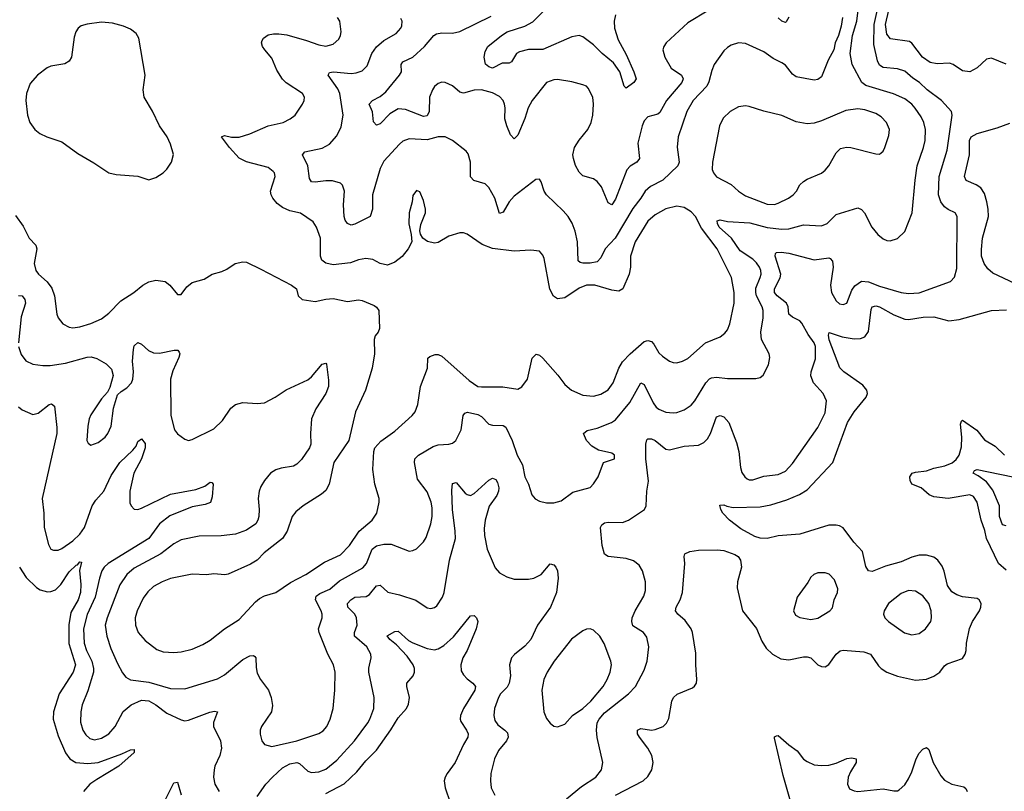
# Model space of a CAD drawing. Header units: inches. Extents: x 1649636 to 1815363, y 506543 to 641975.
# Tile 238 of 256: x 1732437 to 1737880, y 573931 to 578197. Entities that reach past the tile are written whole.
import ezdxf

# ---------------------------------------------------------------- set-up
doc = ezdxf.new("R2010")
doc.units = ezdxf.units.IN
doc.header["$MEASUREMENT"] = 0
doc.layers.add('B7537', color=7, linetype='Continuous')

msp = doc.modelspace()

# ---------------------------------------------------------------- linework, layer by layer
at = {"layer": 'B7537', "color": 5}
for points, elevation in [([(1735730, 578224.5), (1735723.5, 578190), (1735725.9, 578150), (1735746.4, 578086.4), (1735790, 578004.9), (1735832, 577910), (1735844.4, 577870), (1735833, 577850), (1735790, 577818), (1735779.5, 577830), (1735754.6, 577910), (1735719.3, 577959.3), (1735656.8, 578010), (1735610, 578058.8), (1735550, 578102.7), (1735530, 578109.8), (1735490, 578102.9), (1735330, 578032.7), (1735250, 578032.1), (1735201, 578019), (1735184.4, 578010), (1735155.9, 577964.1), (1735143.7, 577956.3), (1735103.6, 577956.4), (1735050, 577929.8), (1735030, 577936.2), (1735011.4, 577951.4), (1735004, 577990), (1735010, 578021), (1735024.2, 578050), (1735100.4, 578110), (1735132.8, 578130), (1735230, 578161.5), (1735273.8, 578186.2), (1735413.1, 578330)], 520), ([(1735459.2, 573890), (1735542.8, 573957.2), (1735621.3, 574010), (1735653, 574050), (1735661.3, 574090), (1735628.7, 574228.7), (1735625, 574270), (1735629.9, 574310), (1735639.9, 574330), (1735670, 574365), (1735803.5, 574470), (1735841, 574510), (1735890, 574601.6), (1735905, 574650), (1735914.2, 574730), (1735903.6, 574783.6), (1735886, 574810), (1735826.5, 574846.5), (1735820.8, 574870), (1735823.5, 574890), (1735839, 574930), (1735887.2, 575010), (1735897.6, 575042.4), (1735896.1, 575090), (1735879.8, 575150), (1735861.6, 575181.6), (1735830, 575205.1), (1735790, 575218.7), (1735690, 575229.6), (1735670, 575242.7), (1735656.4, 575290), (1735648.6, 575390), (1735655.1, 575404.9), (1735670, 575416.5), (1735690, 575420.3), (1735770, 575418.3), (1735802.7, 575430), (1735891.6, 575490), (1735900.5, 575510), (1735903.5, 575590), (1735913.1, 575646.9), (1735899.1, 575770), (1735898.2, 575850), (1735904.9, 575875.1), (1735910, 575879.5), (1735930, 575880.2), (1735950, 575871.8), (1736010, 575822.4), (1736030, 575818.6), (1736110, 575839.4), (1736190, 575846), (1736219.5, 575860.5), (1736239.6, 575880.5), (1736255.7, 575910), (1736290, 576002), (1736310, 576009), (1736330, 576001.5), (1736356.9, 575970), (1736399.6, 575859.6), (1736412.2, 575810), (1736422.4, 575722.4), (1736430, 575694.8), (1736446, 575670), (1736459.2, 575659.2), (1736470, 575654), (1736490, 575654.3), (1736550, 575674), (1736630, 575682.4), (1736670, 575700.9), (1736710, 575743.7), (1736850, 575943.1), (1736890, 576023), (1736898, 576090), (1736879.7, 576130), (1736825, 576190), (1736810, 576229.2), (1736812.2, 576250), (1736836.8, 576323.2), (1736835.7, 576390), (1736828.9, 576410), (1736796.4, 576456.4), (1736760.3, 576520.3), (1736750, 576532.5), (1736710, 576552.7), (1736690, 576569.7), (1736684.5, 576610), (1736675.8, 576630), (1736623.9, 576670), (1736609.9, 576690), (1736609.9, 576710), (1736642.1, 576770), (1736645.2, 576790), (1736613.7, 576890), (1736615.6, 576904.4), (1736621.2, 576910), (1736647.1, 576912.9), (1736690, 576906.7), (1736830, 576870.2), (1736910, 576880.9), (1736917.6, 576877.6), (1736930, 576862.8), (1736934, 576830), (1736920.2, 576730), (1736924.4, 576690), (1736950, 576643.8), (1736970, 576626.4), (1736990, 576622.4), (1737010, 576630.7), (1737037.9, 576702.1), (1737053.5, 576726.5), (1737090, 576751), (1737130, 576748.1), (1737190, 576723.7), (1737310, 576689.4), (1737350, 576683.8), (1737410, 576687.6), (1737582.9, 576750), (1737605.6, 576774.4), (1737618.4, 576821.6), (1737619.7, 577110), (1737609.5, 577130), (1737570, 577147.4), (1737550, 577162.3), (1737529.9, 577189.9), (1737517.2, 577230), (1737520.8, 577330), (1737563.9, 577476.1), (1737592.8, 577670), (1737587.8, 577690), (1737534, 577750), (1737453.5, 577810), (1737412, 577850), (1737374.7, 577874.7), (1737330, 577913.5), (1737290, 577925.4), (1737210, 577933.2), (1737190, 577946.2), (1737180.2, 577970), (1737159.7, 578059.7), (1737161.6, 578170), (1737183.4, 578270)], 540), ([(1732414.3, 577114.3), (1732455.5, 577055.5), (1732490.1, 576990.1), (1732526, 576950), (1732532.6, 576930), (1732517.8, 576850), (1732526, 576810), (1732540.3, 576790), (1732588.1, 576748.1), (1732613.7, 576713.7), (1732630.2, 576670), (1732641.7, 576570), (1732649.1, 576549.1), (1732675.6, 576515.6), (1732710, 576497.6), (1732730, 576493.7), (1732770, 576498.9), (1732830, 576517.4), (1732890, 576544.2), (1732930, 576575.3), (1732996.5, 576643.5), (1733068.2, 576690), (1733117.4, 576730), (1733150, 576748.1), (1733190, 576757.6), (1733241, 576750), (1733267.7, 576730), (1733310, 576678), (1733330, 576678), (1733360.1, 576719.9), (1733390, 576744.9), (1733457.1, 576762.9), (1733501.2, 576790), (1733555.2, 576804.8), (1733582, 576818), (1733629, 576850), (1733670, 576858.8), (1733690, 576856), (1733770, 576818.8), (1733938.8, 576730), (1733966.8, 576710), (1733976, 576670), (1733998, 576650), (1734070, 576639.5), (1734130, 576652.4), (1734170, 576655.8), (1734250, 576640.3), (1734310, 576648.5), (1734330, 576644.4), (1734396.5, 576616.5), (1734408.7, 576608.7), (1734423, 576590), (1734426, 576490), (1734418, 576470), (1734402.4, 576450), (1734395.8, 576430), (1734399.3, 576350), (1734386.4, 576270), (1734348.8, 576150), (1734293.4, 576030), (1734256.5, 575870), (1734173.8, 575750), (1734147.8, 575630), (1734130, 575594), (1734106.3, 575573.7), (1734004.9, 575510), (1733964.3, 575475.7), (1733943.6, 575450), (1733916.5, 575370), (1733890.4, 575330), (1733788.4, 575250), (1733750, 575209.5), (1733713.5, 575186.5), (1733590, 575132.8), (1733571.5, 575128.5), (1733510, 575133.5), (1733470, 575128.3), (1733390, 575131.9), (1733270, 575107.6), (1733223.7, 575090), (1733177, 575063), (1733145.1, 575034.9), (1733120.2, 574999.8), (1733086, 574930), (1733075.2, 574890), (1733077.8, 574850), (1733092.6, 574810), (1733130, 574764.6), (1733195.5, 574715.5), (1733230, 574702), (1733290, 574698), (1733330, 574702.7), (1733390, 574717.7), (1733450, 574742.3), (1733490, 574767.6), (1733570, 574830.2), (1733650, 574881.1), (1733740.3, 574979.7), (1733762.9, 574997.1), (1733790, 575012.7), (1733852.7, 575030), (1733934.7, 575085.3), (1734018.4, 575130), (1734122.2, 575197.8), (1734210, 575238.5), (1734260.3, 575290), (1734313.5, 575370), (1734385.1, 575430), (1734412, 575470), (1734424.7, 575530), (1734424, 575550), (1734400.4, 575630), (1734389.8, 575710), (1734395.1, 575810), (1734400.5, 575830), (1734433, 575867), (1734510, 575923.1), (1734607.3, 576010), (1734623.6, 576030), (1734637.6, 576070), (1734653, 576170), (1734691.1, 576270), (1734693.8, 576326.2), (1734703.9, 576336.1), (1734734.3, 576345.7), (1734750, 576346), (1734770, 576337.4), (1734921.9, 576201.9), (1734970, 576170.2), (1734990, 576166.8), (1735108, 576168), (1735190, 576154.6), (1735213.1, 576166.9), (1735245.1, 576210), (1735270, 576326.8), (1735292.3, 576347.7), (1735310, 576343.1), (1735330, 576326), (1735412, 576232), (1735450, 576181.1), (1735487, 576150), (1735550, 576122), (1735610, 576115.8), (1735650, 576127.1), (1735690, 576151.6), (1735717.7, 576190), (1735749, 576270), (1735770, 576306.7), (1735811.7, 576350), (1735890, 576418.2), (1735910, 576424.4), (1735930, 576418.9), (1735943.6, 576403.6), (1735970, 576356.4), (1735990, 576336.5), (1736030, 576308.8), (1736050, 576301.7), (1736070, 576300.9), (1736101.2, 576310), (1736130, 576324.6), (1736228.2, 576411.8), (1736310, 576444.2), (1736336.2, 576463.8), (1736350, 576483), (1736363.6, 576516.4), (1736387.3, 576630), (1736387, 576690), (1736372.9, 576772.9), (1736292.7, 576930), (1736205.5, 577045.5), (1736173.3, 577110), (1736150, 577135), (1736110, 577159.5), (1736070, 577166.8), (1736010, 577152.1), (1735950, 577119.4), (1735910, 577084.2), (1735839, 576970), (1735813.5, 576890), (1735813.8, 576830), (1735807.1, 576790), (1735771, 576709), (1735750, 576696.8), (1735710, 576701.7), (1735617.2, 576730), (1735570.1, 576729.9), (1735530, 576713.8), (1735450, 576658.8), (1735410, 576654.5), (1735388.3, 576668.3), (1735367.3, 576707.3), (1735336.3, 576876.3), (1735330, 576896), (1735310, 576917.6), (1735263.1, 576923.1), (1735170, 576916.9), (1735050, 576933.2), (1734994.6, 576954.6), (1734910, 577010.9), (1734890, 577018.5), (1734870, 577018.5), (1734810, 577000.4), (1734750, 576966.4), (1734730, 576962.7), (1734691, 576971), (1734665.2, 576990), (1734652.1, 577012.1), (1734648.7, 577030), (1734654.2, 577065.8), (1734680.9, 577130), (1734680.9, 577150), (1734670, 577198), (1734650, 577246), (1734630, 577254), (1734610, 577226), (1734607.3, 577190), (1734590.8, 577130), (1734588.1, 577068.1), (1734601, 577010), (1734604, 576970), (1734584.4, 576930), (1734552, 576888), (1734510, 576857.4), (1734470, 576840.5), (1734430, 576849.7), (1734390, 576871.3), (1734350, 576876.3), (1734310, 576869.7), (1734266.2, 576853.8), (1734170, 576842.3), (1734130, 576851), (1734108, 576868), (1734100.3, 576890), (1734099.6, 576990), (1734078, 577050), (1734059.4, 577079.4), (1733990, 577128), (1733930, 577139.8), (1733890, 577159.5), (1733861.1, 577181.1), (1733837, 577210), (1733827.1, 577230), (1733824.3, 577250), (1733849.7, 577330), (1733845.1, 577350), (1733838.3, 577358.3), (1733810, 577380.3), (1733690, 577412.3), (1733650, 577432.2), (1733596.1, 577490), (1733552.7, 577550), (1733570, 577557.4), (1733607.5, 577547.5), (1733650, 577548.7), (1733710, 577566.7), (1733810, 577611), (1733892.7, 577630), (1733932.7, 577650), (1733959.5, 577670), (1733999.6, 577730), (1734009.6, 577750), (1734011.5, 577770), (1734000.5, 577790), (1733910, 577848.4), (1733889.2, 577869.2), (1733857.8, 577917.8), (1733830, 577984.8), (1733791.4, 578030), (1733779.9, 578050), (1733774, 578070), (1733776.9, 578083.1), (1733784.6, 578095.4), (1733810, 578113), (1733840.2, 578119.8), (1733870, 578120.1), (1733914.1, 578114.1), (1734023.1, 578083.1), (1734090, 578057.7), (1734130, 578051.6), (1734170, 578061.7), (1734200.5, 578090), (1734211.1, 578110), (1734215.1, 578130), (1734206, 578190), (1734193.6, 578210)], 580), ([(1732431, 576390), (1732445.9, 576345.9), (1732471.2, 576311.2), (1732510, 576292.7), (1732565.6, 576285.6), (1732605.7, 576285.7), (1732690, 576298), (1732810, 576332.4), (1732832.7, 576332.7), (1732863.5, 576323.5), (1732914.4, 576294.4), (1732944.4, 576264.4), (1732953, 576230), (1732935.2, 576164.8), (1732922, 576138), (1732890, 576100.9), (1732830, 576012), (1732821.7, 575990), (1732813.1, 575950), (1732808.8, 575870), (1732816.1, 575856.1), (1732830, 575845.5), (1732870, 575859.5), (1732909.6, 575890), (1732924.4, 575910), (1732942, 575950), (1732955.8, 576050), (1732977.5, 576122.5), (1732997.6, 576142.4), (1733030, 576162.4), (1733054.7, 576190), (1733062, 576210), (1733066.3, 576250), (1733061.1, 576310), (1733065.5, 576374.5), (1733070, 576394.8), (1733090, 576412.4), (1733110, 576404.4), (1733149.3, 576369.3), (1733176.5, 576356.5), (1733210, 576353.4), (1733291.1, 576371.1), (1733310.7, 576370), (1733319.1, 576359.1), (1733321.7, 576350), (1733316.2, 576330), (1733283.8, 576256.2), (1733270.2, 576210), (1733273.4, 576010), (1733292.7, 575930), (1733310, 575908), (1733350, 575878.8), (1733370, 575870.8), (1733390, 575876.3), (1733510, 575935.3), (1733558.3, 575981.7), (1733603.5, 576050), (1733630, 576070.8), (1733670, 576081.6), (1733750, 576075.5), (1733790, 576079.6), (1733849.1, 576110.9), (1733910, 576151.7), (1734030, 576206), (1734050, 576222), (1734110, 576293.4), (1734130, 576298.8), (1734133.5, 576293.5), (1734144.5, 576204.5), (1734143.8, 576170), (1734130.2, 576130), (1734074.5, 576045.5), (1734049.4, 575990), (1734043.9, 575910), (1734046.9, 575850), (1734038.6, 575830), (1733994.9, 575765.1), (1733970, 575739.8), (1733950, 575728.9), (1733881.8, 575718.2), (1733852.1, 575708), (1733824.4, 575690), (1733790, 575649.6), (1733770, 575617), (1733761.6, 575590), (1733755.2, 575550), (1733761.3, 575490), (1733759.8, 575450), (1733754.4, 575430), (1733742, 575410), (1733690, 575375.7), (1733630, 575352.5), (1733550, 575343.2), (1733430, 575342.5), (1733330, 575321.1), (1733290, 575299.3), (1733216.4, 575243.6), (1733070, 575165.4), (1733028.5, 575130), (1732990, 575072.8), (1732921.2, 574890), (1732910.2, 574850), (1732918.6, 574790), (1732941.2, 574721.2), (1732978, 574638), (1733005.6, 574585.6), (1733023, 574563), (1733050, 574547.2), (1733150, 574534.1), (1733270, 574499.8), (1733350, 574498.5), (1733530, 574552.4), (1733570, 574575.2), (1733670, 574660.8), (1733710, 574681.1), (1733730, 574681.6), (1733737.4, 574677.4), (1733743, 574670), (1733744.2, 574615.8), (1733750, 574584), (1733767.6, 574550), (1733812, 574490), (1733826.8, 574450), (1733834.5, 574405.5), (1733828.9, 574370), (1733774.4, 574290), (1733766.4, 574270), (1733766.9, 574246.9), (1733775.5, 574210), (1733790, 574190.7), (1733830, 574178.9), (1733969.4, 574210), (1734090, 574250.2), (1734114, 574266), (1734134.5, 574290), (1734153.5, 574330), (1734169.7, 574390), (1734179.2, 574490), (1734181, 574590), (1734172.4, 574630), (1734141, 574690), (1734092, 574810), (1734089.7, 574830), (1734108.9, 574890), (1734109, 574910), (1734103.4, 574930), (1734071.9, 574990), (1734076, 575010), (1734095.4, 575024.6), (1734150.8, 575049.2), (1734204.3, 575095.7), (1734333.8, 575166.2), (1734353.6, 575190), (1734385.4, 575270), (1734410, 575289.4), (1734450, 575297.8), (1734490, 575297.7), (1734590, 575259.5), (1734610, 575262), (1734630, 575272.2), (1734669, 575311), (1734684.8, 575335.2), (1734709.8, 575410), (1734717.3, 575450), (1734717.9, 575497.9), (1734712.4, 575530), (1734690, 575587.3), (1734636.8, 575656.8), (1734620.2, 575750), (1734621.2, 575770), (1734641, 575790), (1734722.2, 575837.8), (1734750, 575846.6), (1734810, 575850.3), (1734830, 575857), (1734847.3, 575870), (1734877.2, 575930), (1734888.7, 576010), (1734898.8, 576021.2), (1734912.8, 576027.2), (1734970, 576015.2), (1734990, 576003.1), (1735030, 575961.7), (1735050, 575955.2), (1735110, 575953.8), (1735124.2, 575944.2), (1735159.8, 575870), (1735187.3, 575790), (1735216.3, 575736.3), (1735229.3, 575670), (1735250.4, 575629.6), (1735268.2, 575570), (1735287.6, 575547.6), (1735310, 575536.4), (1735350, 575526.7), (1735390, 575526), (1735430, 575537.3), (1735495.4, 575584.6), (1735590, 575610.4), (1735610, 575630.5), (1735635.6, 575670), (1735663.7, 575750), (1735725.2, 575770), (1735726, 575790), (1735710, 575800.7), (1735636.9, 575816.9), (1735600.4, 575840.4), (1735569.7, 575870), (1735554, 575910), (1735573.7, 575926.3), (1735630, 575939.2), (1735708, 575970), (1735730, 575984.7), (1735810, 576081.2), (1735870, 576190.4), (1735890, 576180.4), (1735939, 576079), (1735956.1, 576056.1), (1735970, 576044.9), (1736008.4, 576028.4), (1736050, 576023.6), (1736070, 576026), (1736110, 576040.7), (1736150, 576066.9), (1736170, 576090.2), (1736230, 576190.2), (1736250, 576212.1), (1736262.4, 576217.6), (1736290, 576220.9), (1736350, 576213.2), (1736507.2, 576212.8), (1736530, 576218.8), (1736547.3, 576232.7), (1736577.6, 576290), (1736584.2, 576330), (1736579.7, 576350), (1736537.1, 576430), (1736534.8, 576470), (1736546.3, 576550), (1736546.6, 576590), (1736541.8, 576610), (1736511, 576670), (1736505.9, 576690), (1736507.2, 576712.8), (1736531.3, 576771.3), (1736535.6, 576790), (1736533.9, 576810), (1736526.4, 576830), (1736510, 576853.6), (1736490, 576872.7), (1736419.4, 576919.4), (1736372.9, 576990), (1736304.7, 577050), (1736294, 577070), (1736293.8, 577086.2), (1736310, 577091.8), (1736350, 577081.3), (1736474.2, 577074.2), (1736570, 577049), (1736650, 577039.2), (1736690, 577041.6), (1736770, 577064.1), (1736870, 577057.3), (1736901.6, 577070), (1736950, 577120.9), (1737070, 577156.5), (1737090, 577147.2), (1737107.2, 577130), (1737148.4, 577050), (1737182, 577010), (1737210, 576985.5), (1737230, 576977.1), (1737250, 576975.5), (1737290, 576988), (1737330, 577027.3), (1737370.7, 577129.3), (1737387.1, 577310), (1737399.2, 577390), (1737434.5, 577490), (1737443.2, 577530), (1737445, 577590), (1737435.7, 577630), (1737420.4, 577660.4), (1737387.5, 577707.5), (1737369, 577730), (1737330, 577760.6), (1737268.3, 577788.3), (1737114, 577834), (1737092.7, 577850), (1737039.1, 577950), (1737027.8, 578010), (1737041.3, 578110), (1737064.2, 578190), (1737072, 578250)], 560), ([(1736986.4, 578210), (1736978, 578162), (1736963.8, 578110), (1736946, 578070), (1736938.4, 578030), (1736907.1, 577972.9), (1736870, 577881.6), (1736850, 577866), (1736830, 577863), (1736730, 577881.1), (1736710, 577895.8), (1736670, 577945.4), (1736650, 577959.8), (1736603, 577983), (1736550, 578019.1), (1736450, 578065.1), (1736410, 578069.6), (1736370, 578055.8), (1736350, 578043.5), (1736330, 578026), (1736276.1, 577950), (1736262.9, 577917.1), (1736247, 577853), (1736235, 577830), (1736160.6, 577750), (1736125.1, 577690), (1736076.8, 577550), (1736072.6, 577492.6), (1736083.2, 577410), (1736076, 577390), (1735991.6, 577310), (1735924, 577276), (1735894.2, 577250), (1735871.6, 577210), (1735827.2, 577152.8), (1735729.5, 576990), (1735674.6, 576930), (1735650, 576880.5), (1735630, 576858.8), (1735590, 576850.7), (1735550.8, 576850.8), (1735534.9, 576854.9), (1735524.7, 576864.7), (1735520.7, 576970), (1735507.8, 577027.8), (1735491.9, 577071.9), (1735469.2, 577109.2), (1735441.3, 577141.3), (1735349.6, 577230), (1735336.3, 577250), (1735320.7, 577300.7), (1735310, 577316), (1735290, 577314.5), (1735170, 577221.1), (1735143.1, 577190), (1735110, 577132.7), (1735090, 577125.2), (1735063.8, 577210), (1735030, 577269.7), (1735009.4, 577290), (1734947.6, 577307.6), (1734930, 577329.3), (1734929.8, 577410), (1734916.1, 577456.1), (1734905.6, 577470), (1734830, 577529.8), (1734790, 577549.8), (1734750, 577549.8), (1734690, 577532.5), (1734590, 577538.7), (1734554.4, 577525.6), (1734536, 577510), (1734450, 577415.6), (1734430, 577375.1), (1734387.3, 577230), (1734387.5, 577150), (1734375.3, 577110), (1734290, 577067.3), (1734270, 577061.7), (1734250, 577071.2), (1734236.4, 577090), (1734230, 577109.3), (1734226.2, 577173.8), (1734232.7, 577250), (1734222, 577282), (1734210, 577294.2), (1734165.7, 577305.7), (1734130, 577307), (1734070, 577299.2), (1734050, 577301.6), (1734039.4, 577319.4), (1734029.1, 577390), (1734000.5, 577450), (1734013, 577467), (1734110, 577486.9), (1734150, 577509.3), (1734190, 577555.6), (1734215, 577605), (1734224.8, 577670), (1734207.3, 577790), (1734195.3, 577815.3), (1734142.2, 577890), (1734150, 577905.5), (1734170.9, 577909.1), (1734270, 577899.8), (1734296.5, 577903.5), (1734330, 577915.6), (1734357.4, 577942.6), (1734384.6, 578010), (1734410, 578046.7), (1734450, 578082.8), (1734518.2, 578121.8), (1734544.2, 578150), (1734550, 578162.8), (1734551.1, 578190), (1734544.1, 578204.1)], 560), ([(1736247, 578250), (1736130, 578179.8), (1736010.3, 578070), (1735998, 578050), (1735993.1, 578030), (1736003.6, 577990), (1736038.9, 577930), (1736096, 577890), (1736105, 577870), (1736098, 577850), (1736013, 577750), (1735976.5, 577683.5), (1735965.1, 577674.9), (1735910, 577659.8), (1735890, 577638.9), (1735878, 577610), (1735854.2, 577514.2), (1735862.8, 577430), (1735849.4, 577410.6), (1735812, 577388), (1735793.3, 577366.7), (1735730, 577205.1), (1735710, 577174), (1735690, 577185.2), (1735652.9, 577272.9), (1735630, 577302.4), (1735610, 577316.9), (1735550, 577335.1), (1735530, 577353.6), (1735510, 577391.8), (1735498.1, 577430), (1735495.4, 577450), (1735504.1, 577490), (1735529.4, 577530.6), (1735577.8, 577590), (1735596.1, 577630), (1735605.3, 577670), (1735609.7, 577729.7), (1735605.4, 577770), (1735579.7, 577819.8), (1735569.7, 577829.7), (1735550, 577837.6), (1735490, 577853.3), (1735410, 577866), (1735390, 577864.7), (1735350, 577849.6), (1735270, 577751.5), (1735247.2, 577710), (1735228.7, 577651.3), (1735190, 577559.5), (1735170, 577539.5), (1735150, 577560.7), (1735129.2, 577610), (1735119, 577650), (1735121.3, 577710), (1735117.3, 577730), (1735109.8, 577750), (1735090, 577772), (1735050, 577793.5), (1734990, 577808.9), (1734950, 577808), (1734890, 577790.9), (1734870, 577797.7), (1734830, 577832.1), (1734790, 577850.9), (1734770, 577852.1), (1734750, 577845.4), (1734730, 577827.8), (1734718.5, 577810), (1734702.2, 577770), (1734700.2, 577690), (1734690, 577666), (1734670, 577661.6), (1734570, 577701.1), (1734530, 577704.1), (1734483.1, 577676.9), (1734430, 577622), (1734410, 577614.7), (1734392.2, 577632.3), (1734387.9, 577687.9), (1734369.7, 577730), (1734387.6, 577750), (1734430, 577773), (1734460.6, 577799.4), (1734537.5, 577890), (1734547.1, 577910), (1734546.2, 577950), (1734555.1, 577964.9), (1734610.3, 577989.7), (1734674.6, 578050), (1734726.8, 578110), (1734741.1, 578118.9), (1734770, 578124.8), (1734830, 578122.5), (1734870, 578131.6), (1735042.8, 578217.2)], 540), ([(1736689.2, 578210.8), (1736674.9, 578185.1), (1736670, 578182.4), (1736650, 578189.7), (1736630, 578206.9)], 540), ([(1737890, 577950.8), (1737810, 577985.1), (1737781.2, 577978.8), (1737729.4, 577930.6), (1737690, 577909.8), (1737650, 577915.1), (1737598.4, 577950), (1737577.7, 577957.7), (1737510, 577953.6), (1737470, 577960.5), (1737427.5, 577990), (1737370, 578067.4), (1737356.8, 578076.8), (1737251.8, 578091.8), (1737230, 578118), (1737223.3, 578170), (1737241.3, 578250)], 520), ([(1738001.2, 576710), (1737816.2, 576796.2), (1737790, 576820.3), (1737769.9, 576849.9), (1737754.9, 576890), (1737753.9, 576926.1), (1737759.9, 576990), (1737792.4, 577110), (1737791.9, 577150), (1737784.3, 577190), (1737770, 577236.9), (1737750, 577267.4), (1737725.2, 577285.2), (1737669.3, 577309.3), (1737661.1, 577330), (1737688.1, 577450), (1737688.1, 577530), (1737697.4, 577550), (1737730, 577567.8), (1737840.4, 577599.6), (1737910, 577625.2)], 520), ([(1732430, 576671.7), (1732450.4, 576670), (1732466, 576650), (1732469.1, 576630), (1732445.4, 576554.6), (1732430.2, 576410)], 560), ([(1735730.9, 573910), (1735884.4, 573990), (1735910, 574012.9), (1735932.5, 574050), (1735938.9, 574090), (1735931.7, 574130), (1735909.8, 574170), (1735863.5, 574230), (1735852.8, 574250), (1735852.7, 574270), (1735870, 574278), (1735930, 574270.2), (1735950, 574272.8), (1735994, 574290), (1736012.2, 574307.8), (1736026.2, 574333.8), (1736042.7, 574430), (1736051.5, 574450), (1736070.9, 574469.1), (1736156.4, 574503.6), (1736168.2, 574511.8), (1736178.4, 574530), (1736181.3, 574550), (1736174.6, 574630), (1736174.6, 574694.6), (1736156.4, 574810), (1736148.3, 574830), (1736115.9, 574875.9), (1736076.2, 574910), (1736062.4, 574930), (1736065.4, 574950), (1736088.4, 574990), (1736100.4, 575030), (1736114, 575190), (1736109.6, 575230), (1736114.8, 575245.2), (1736142.3, 575257.7), (1736190, 575264.9), (1736292.9, 575267.1), (1736330, 575262.6), (1736390, 575241.1), (1736409, 575229), (1736422.4, 575210), (1736426.7, 575170), (1736405.3, 575090), (1736404.2, 575055.8), (1736433.1, 574930), (1736510.7, 574830.7), (1736540.6, 574760.6), (1736563.5, 574723.5), (1736598, 574690), (1736644.3, 574664.3), (1736690, 574658.5), (1736770, 574675.6), (1736790, 574675.5), (1736810, 574668.9), (1736850.3, 574630.3), (1736870, 574621.3), (1736890, 574620.3), (1736910, 574632.2), (1736950.5, 574689.5), (1736972.3, 574707.7), (1736990, 574711), (1737103.4, 574703.4), (1737140.4, 574690), (1737184.5, 574624.4), (1737198.7, 574610), (1737230, 574590.2), (1737290, 574568.1), (1737390, 574546.5), (1737450, 574551.4), (1737490, 574567.1), (1737523.5, 574590), (1737550, 574624.4), (1737564.4, 574635.6), (1737650, 574666.4), (1737664.7, 574690), (1737669.7, 574710), (1737672.2, 574750), (1737688.3, 574831.7), (1737704.5, 574870), (1737743.1, 574930), (1737751.4, 574950), (1737753.2, 574970), (1737741.1, 574990), (1737730, 574997.1), (1737650, 575006.3), (1737617.6, 575017.6), (1737590, 575033.3), (1737565.7, 575070), (1737547.8, 575147.8), (1737536.8, 575176.8), (1737512.4, 575210), (1737490, 575225.1), (1737450, 575237.8), (1737410, 575236.5), (1737370, 575225.2), (1737310, 575200.2), (1737224.1, 575175.9), (1737150, 575146.2), (1737130, 575149.7), (1737114.7, 575174.7), (1737096.4, 575256.4), (1737048.2, 575308.2), (1736990, 575387.6), (1736970, 575398.5), (1736950, 575403.7), (1736910, 575403.4), (1736750, 575352.4), (1736630, 575343.7), (1736569.8, 575329.8), (1736530, 575330.6), (1736501, 575341), (1736423.1, 575383.1), (1736360.5, 575430), (1736325.1, 575470), (1736312.3, 575490), (1736307, 575513), (1736330, 575515.8), (1736347, 575507), (1736381.1, 575501.1), (1736530, 575505), (1736590, 575516), (1736677.6, 575542.4), (1736748.3, 575571.7), (1736790, 575598.2), (1736932, 575750), (1737012.6, 575970), (1737050, 576030.3), (1737117, 576110), (1737123.7, 576130), (1737119.5, 576150), (1737097.6, 576177.6), (1736992.6, 576250), (1736971.8, 576271.8), (1736912.4, 576427.6), (1736907.6, 576452.4), (1736911.6, 576468.4), (1736984.3, 576444.3), (1737050, 576432.4), (1737085.8, 576434.2), (1737110, 576444.7), (1737130, 576474), (1737144.9, 576595.1), (1737150.6, 576609.4), (1737170, 576615.7), (1737190, 576610.7), (1737270, 576565.9), (1737330, 576541.5), (1737350, 576540.1), (1737432.1, 576552.1), (1737490, 576555), (1737573.4, 576533.4), (1737630, 576539.3), (1737810, 576590.3), (1737892.5, 576592.5)], 520), ([(1732430, 576056.9), (1732450, 576039.6), (1732510, 576014.9), (1732538.6, 576021.4), (1732599, 576070), (1732613.3, 576073.3), (1732630, 576061), (1732642.7, 575942.7), (1732642.2, 575910), (1732560.9, 575550), (1732570.2, 575470), (1732572, 575390), (1732596.7, 575296.7), (1732610, 575270.5), (1732623.9, 575263.9), (1732650, 575264), (1732670, 575273.6), (1732730, 575317), (1732770, 575352.6), (1732794.6, 575390), (1732836.7, 575510), (1732858.4, 575541.6), (1732901.7, 575590), (1732942, 575678), (1732991.2, 575750), (1733062.3, 575817.7), (1733080.2, 575839.8), (1733090, 575864.9), (1733110, 575879.5), (1733130, 575854), (1733130.2, 575830), (1733110.6, 575769.4), (1733068.7, 575690), (1733045.5, 575590), (1733046.5, 575526.5), (1733052.4, 575510), (1733070, 575490.4), (1733090, 575488.8), (1733110, 575496), (1733270, 575574.4), (1733410, 575599.4), (1733461, 575619), (1733490, 575640.7), (1733499.1, 575639.1), (1733506, 575630), (1733500.3, 575559.7), (1733491.6, 575528.5), (1733463.2, 575516.8), (1733390, 575504.5), (1733266.5, 575453.5), (1733210, 575409.8), (1733151, 575329), (1732925.8, 575190), (1732903.9, 575170), (1732891.4, 575150), (1732877.3, 575110), (1732855.1, 575004.9), (1732810, 574909.7), (1732790.6, 574830), (1732792.6, 574750), (1732806.1, 574710), (1732835.7, 574650), (1732845.8, 574610), (1732844.7, 574590), (1732813.6, 574486.4), (1732783.2, 574410), (1732774.5, 574370), (1732773.4, 574313.4), (1732786.5, 574270), (1732802.9, 574242.9), (1732824, 574224), (1732850, 574216.8), (1732890, 574224.4), (1732930, 574248.6), (1732963.9, 574290), (1733008.3, 574371.7), (1733052.5, 574410), (1733110, 574435.9), (1733151.6, 574431.6), (1733188.7, 574410), (1733250, 574363.5), (1733330, 574326.5), (1733350, 574321.5), (1733370, 574324.7), (1733488.7, 574368.7), (1733514.1, 574374.1), (1733530, 574370.5), (1733507.5, 574312.5), (1733509.2, 574290), (1733546.8, 574210), (1733553.4, 574170), (1733543.8, 574130), (1733516.1, 574070), (1733511.3, 574050), (1733509.1, 574010), (1733515.3, 573970), (1733539.5, 573930)], 540), ([(1737890, 575153.2), (1737847.6, 575190), (1737782.1, 575330), (1737773.3, 575373.3), (1737753.2, 575430), (1737730.6, 575530), (1737710, 575560.4), (1737689.8, 575569.8), (1737570.7, 575550.7), (1737490, 575559.4), (1737465.1, 575570), (1737421.6, 575610), (1737369.8, 575629.8), (1737359.1, 575650), (1737358.2, 575670), (1737371.6, 575690), (1737390, 575696.3), (1737450, 575702.7), (1737490, 575717.1), (1737552.4, 575730), (1737592.7, 575747.3), (1737614.7, 575765.3), (1737630.3, 575789.7), (1737643.7, 575836.3), (1737646.3, 575890), (1737638.4, 575961.6), (1737643, 575977), (1737650, 575983.6), (1737727.6, 575927.6), (1737770, 575874.3), (1737830, 575838.9), (1737882.3, 575790)], 480), ([(1737890, 575398.7), (1737870, 575405.4), (1737854.5, 575450), (1737853.7, 575510), (1737816.2, 575596.2), (1737781.8, 575641.8), (1737736.3, 575676.3), (1737708.2, 575690), (1737715.6, 575704.4), (1737730, 575710.1), (1737990, 575657.7)], 460), ([(1733750, 573903.1), (1733797.6, 573970), (1733834.2, 574010), (1733890, 574060.5), (1733930, 574082.8), (1733970, 574090.1), (1733984.5, 574084.5), (1734030, 574042.7), (1734050, 574035.2), (1734090, 574039), (1734130, 574054), (1734190, 574103.5), (1734287.2, 574210), (1734362.2, 574310), (1734372.5, 574330), (1734395.3, 574390), (1734397.4, 574450), (1734367.7, 574590), (1734367.8, 574612.2), (1734379.8, 574670), (1734377.6, 574690), (1734356.4, 574730), (1734288.6, 574790), (1734287.7, 574810), (1734302, 574850), (1734299.6, 574890), (1734289.8, 574910), (1734250.9, 574950), (1734249.8, 574970), (1734267.7, 574990), (1734290, 575004.3), (1734351.7, 575008.3), (1734370, 575019.7), (1734410, 575067.7), (1734430, 575070.4), (1734471.7, 575031.7), (1734537.2, 575017.2), (1734627.5, 574987.5), (1734690, 574944.9), (1734710, 574942), (1734730, 574947), (1734743.5, 574956.5), (1734774.5, 575005.5), (1734784.4, 575030), (1734813.6, 575210), (1734845.6, 575330), (1734845.3, 575370), (1734829, 575490), (1734825.3, 575594.7), (1734830, 575633), (1734850, 575639.5), (1734900.3, 575580.3), (1734910, 575571.7), (1734930, 575566.9), (1734950, 575578), (1735030, 575652.4), (1735050, 575662.4), (1735070, 575654.9), (1735078.7, 575638.7), (1735086.3, 575610), (1735084.2, 575590), (1735073.9, 575566.1), (1735032.8, 575507.2), (1735010.1, 575430), (1735004.4, 575384.4), (1735006.3, 575346.3), (1735021.3, 575270), (1735066.4, 575166.4), (1735090, 575139.5), (1735130, 575117), (1735170, 575104.6), (1735250, 575104.9), (1735279.3, 575110), (1735320.5, 575130), (1735370, 575188.4), (1735390, 575184.4), (1735400.3, 575170), (1735410.2, 575150), (1735413, 575110), (1735403.9, 575030), (1735370.8, 574949.2), (1735300.3, 574850), (1735263.6, 574770), (1735230, 574733.3), (1735171.6, 574688.4), (1735155.3, 574670), (1735145.2, 574630), (1735150.1, 574570), (1735143.7, 574530), (1735132.1, 574507.9), (1735095.9, 574470), (1735083.2, 574450), (1735062.2, 574390), (1735058, 574350), (1735063.6, 574323.6), (1735079.7, 574299.7), (1735119.5, 574270), (1735133.8, 574253.8), (1735138.3, 574230), (1735127.4, 574210), (1735083.9, 574156.1), (1735062, 574110), (1735041.7, 574030), (1735039.5, 573990), (1735043.7, 573950), (1735063.8, 573910)], 540), ([(1732435.2, 575170), (1732473.1, 575113.1), (1732530, 575058), (1732550, 575044.6), (1732590, 575034.6), (1732610, 575036), (1732634.2, 575045.8), (1732665.1, 575074.9), (1732710, 575144.7), (1732750, 575181.6), (1732757.2, 575182.8), (1732770, 575200.7), (1732779.1, 575199.1), (1732768.3, 575151.7), (1732774.1, 575074.1), (1732772.6, 575030), (1732759.8, 574990), (1732719.4, 574920.6), (1732708.1, 574851.9), (1732709.4, 574749.4), (1732745.2, 574630), (1732731.8, 574590), (1732655.8, 574470), (1732623.8, 574370), (1732621.9, 574330), (1732650, 574238.9), (1732690, 574143.6), (1732713.6, 574110), (1732746.7, 574090), (1732814.3, 574085.7), (1732870, 574090.8), (1733002.2, 574137.8), (1733050, 574160.5), (1733070, 574162), (1733070, 574146.6), (1732985.7, 574070), (1732862.8, 573997.2), (1732825.2, 573970), (1732790.1, 573929.9)], 520), ([(1734130, 573919.8), (1734230, 573972.7), (1734301.1, 574038.9), (1734350, 574099.2), (1734410, 574159.7), (1734489.5, 574270.5), (1734530, 574337.3), (1734575.5, 574390), (1734586.3, 574413.6), (1734592.2, 574450), (1734577.4, 574510), (1734577.2, 574530), (1734612.8, 574570), (1734619.4, 574590), (1734619.1, 574610), (1734611.9, 574630), (1734578.7, 574678.7), (1734520.7, 574740.7), (1734482.6, 574770), (1734468.8, 574791.2), (1734510, 574814.6), (1734530, 574817), (1734585.9, 574765.9), (1734610, 574751.5), (1734690, 574720.1), (1734730, 574713.9), (1734750, 574719), (1734781.9, 574738.1), (1734835.5, 574784.5), (1734930, 574902), (1734950, 574902.8), (1734962.8, 574890), (1734970.4, 574870), (1734960.8, 574830), (1734910.1, 574710), (1734886.3, 574670), (1734875.2, 574630), (1734878.3, 574598.3), (1734890, 574575.3), (1734910, 574552.9), (1734942, 574530), (1734956.1, 574510), (1734952.8, 574490), (1734890.9, 574390), (1734874.7, 574350), (1734872.2, 574330), (1734876.4, 574316.4), (1734906.8, 574270), (1734915.4, 574250), (1734913.8, 574230), (1734890.1, 574189.9), (1734845.2, 574090), (1734800.3, 574030), (1734789.1, 574010), (1734784.4, 573990), (1734789.2, 573950), (1734816.5, 573870)], 520), ([(1736710, 573839), (1736658.7, 574018.7), (1736610, 574226), (1736610, 574233.4), (1736621.1, 574238.9), (1736630, 574239.7), (1736688.9, 574188.9), (1736735.8, 574155.8), (1736770, 574109.4), (1736790, 574095.4), (1736830, 574078.6), (1736870, 574073.6), (1736910, 574076.5), (1736950, 574086.4), (1737010, 574112.8), (1737036.7, 574116.7), (1737062, 574110), (1737062, 574090), (1737030, 574038.4), (1737018, 574010), (1737013.4, 573970), (1737025.2, 573945.2), (1737050, 573933.1), (1737070, 573930.3), (1737210, 573944.9), (1737270, 573933.1), (1737290, 573934.9), (1737299.6, 573940.4), (1737330, 573966.4), (1737350, 574000.4), (1737370, 574039.5), (1737393, 574110), (1737410, 574142.8), (1737430, 574164.2), (1737450, 574172.9), (1737462.2, 574162.2), (1737486.9, 574090), (1737530, 574017.6), (1737550, 573993), (1737590, 573970.1), (1737655.7, 573955.7), (1737667.3, 573947.3), (1737674.4, 573930)], 480), ([(1733245, 573890), (1733290, 573977.3), (1733310, 573981), (1733329, 573911)], 520)]:
    msp.add_lwpolyline(points, dxfattribs=dict(at, elevation=elevation))
for points, elevation in [([(1732890, 578183.1), (1732810, 578172.9), (1732777.3, 578162.7), (1732760.3, 578150), (1732747.1, 578130), (1732739, 578101), (1732722.7, 577990), (1732711.2, 577968.8), (1732687.1, 577953), (1732610, 577940.2), (1732589.1, 577930.9), (1732536, 577890), (1732495.1, 577844.9), (1732475.3, 577790), (1732470.2, 577750), (1732480.9, 577670), (1732492.5, 577630), (1732520.6, 577590), (1732547.8, 577567.8), (1732586.7, 577550), (1732670, 577522), (1732757.9, 577457.9), (1732846.3, 577406.3), (1732930, 577350.3), (1732970, 577340.9), (1733090, 577332.2), (1733150, 577313), (1733190, 577324.9), (1733230, 577350.6), (1733250, 577370.6), (1733275.8, 577410), (1733287.9, 577452.1), (1733271.1, 577510), (1733252.6, 577550), (1733209.7, 577610), (1733171.4, 577691.4), (1733125.1, 577770), (1733119.1, 577810), (1733129.8, 577890), (1733095.7, 578095.7), (1733080.5, 578120.5), (1733050, 578145.1), (1733010, 578162.2), (1732950, 578178.5)], 620), ([(1736450, 577721.3), (1736410, 577716.3), (1736364.4, 577690), (1736326.8, 577653.2), (1736305.3, 577610), (1736266.7, 577410), (1736264.9, 577370), (1736272.2, 577350), (1736290, 577328.8), (1736370, 577285.7), (1736410.4, 577250), (1736450, 577224), (1736570, 577177.2), (1736610, 577176.5), (1736630, 577182.3), (1736686.6, 577210), (1736712.4, 577230), (1736730.9, 577250), (1736750, 577283.8), (1736770, 577303.7), (1736790, 577316), (1736870, 577348.9), (1736890, 577364.9), (1736909.8, 577390.2), (1736950, 577461.6), (1736975.3, 577484.7), (1737007.3, 577492.7), (1737031.5, 577491.5), (1737170, 577456.3), (1737190, 577454.8), (1737198.9, 577461.1), (1737210, 577470.8), (1737219.6, 577490), (1737242.2, 577557.7), (1737245.1, 577590), (1737228.7, 577630), (1737200.4, 577660.4), (1737170, 577679.3), (1737110, 577698.5), (1737070, 577705.3), (1737004.3, 577695.7), (1736870, 577637.7), (1736830, 577625.4), (1736790, 577621.7), (1736730, 577632), (1736650, 577667.6), (1736550, 577690.9), (1736470, 577718.3)], 580), ([(1736890, 575138.7), (1736850, 575138.7), (1736826.8, 575130), (1736810, 575116), (1736793.9, 575086.1), (1736736, 575004), (1736714.9, 574930), (1736725.1, 574905.1), (1736750, 574893), (1736810, 574880.4), (1736850, 574888.5), (1736915.1, 574930), (1736930, 574944.9), (1736940.5, 574990), (1736958.9, 575030), (1736959.7, 575050), (1736940.9, 575100.9), (1736911.9, 575131.9)], 540), ([(1737350, 575042.3), (1737310, 575025.7), (1737239.5, 574970), (1737216.4, 574930), (1737213, 574910), (1737220.5, 574890), (1737239.3, 574870), (1737328.3, 574808.3), (1737370, 574796.6), (1737410, 574803.9), (1737445.4, 574830), (1737473.5, 574870), (1737478.5, 574890), (1737476.1, 574930), (1737462.7, 574970), (1737430, 575012.6), (1737390, 575037.3)], 540), ([(1735590, 574829.7), (1735570, 574828), (1735550, 574818), (1735487.5, 574772.5), (1735391.1, 574650), (1735353.8, 574590), (1735335.2, 574550), (1735323.5, 574490), (1735335, 574370), (1735350, 574333), (1735370, 574307.3), (1735390, 574290.7), (1735410, 574287.7), (1735450, 574302.4), (1735493.7, 574350), (1735550, 574389.4), (1735594.9, 574430), (1735662.6, 574510), (1735685.3, 574550), (1735701.2, 574590), (1735708, 574630), (1735705.5, 574650), (1735669, 574749), (1735644.7, 574790), (1735610, 574822.4)], 560)]:
    msp.add_lwpolyline(points, close=True, dxfattribs=dict(at, elevation=elevation))

doc.saveas('drawing.dxf')
